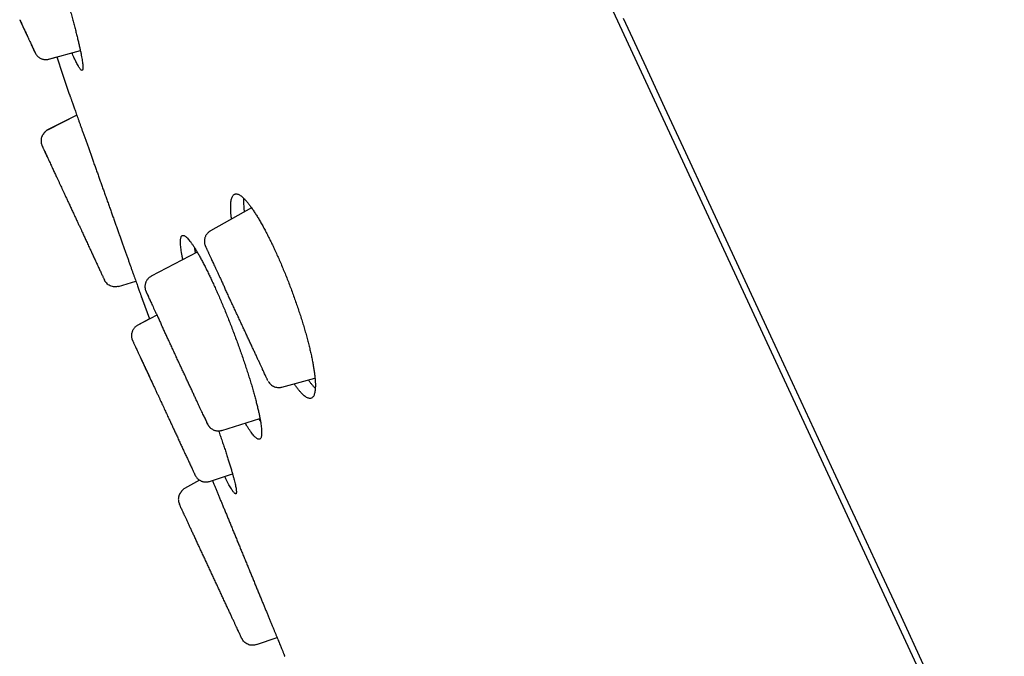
# Model space of a CAD drawing. Header units: millimetres. Extents: x 8 to 501, y 12 to 615.
# Tile 37 of 77: x 34 to 59, y 560 to 576. Entities that reach past the tile are written whole.
import ezdxf

# ---------------------------------------------------------------- set-up
doc = ezdxf.new("R2010")
doc.units = ezdxf.units.MM

msp = doc.modelspace()

# ---------------------------------------------------------------- linework, layer by layer
at = {"color": 7, "linetype": 'Continuous', "lineweight": 30}
for p, q in [((56.028, 560.069), (34.976, 605.421)), ((33.668, 575.693), (33.671, 575.689)), ((34.409, 574.695), (35.202, 574.916)), ((34.409, 574.695), (34.608, 574.75)), ((35.112, 573.28), (34.368, 572.902)), ((35.113, 573.278), (34.368, 572.9)), ((34.369, 572.899), (34.369, 572.9)), ((34.227, 572.519), (34.226, 572.52)), ((39.533, 570.93), (38.491, 570.346)), ((38.16, 569.806), (36.997, 569.202)), ((36.17, 568.945), (36.605, 569.077)), ((38.851, 568.913), (38.853, 568.909)), ((36.751, 568.668), (36.746, 568.681)), ((36.773, 568.605), (36.954, 568.12)), ((36.963, 568.596), (36.972, 568.577)), ((36.955, 568.121), (36.637, 567.953)), ((37.139, 568.217), (36.655, 567.962)), ((37.252, 567.973), (37.25, 567.979)), ((40.294, 566.395), (41.136, 566.622)), ((40.294, 566.395), (40.294, 566.395)), ((38.315, 565.683), (38.319, 565.676)), ((38.78, 565.3), (39.745, 565.602)), ((37.87, 564.669), (37.875, 564.659)), ((38.217, 564.039), (37.832, 563.827)), ((38.466, 564.009), (39.052, 564.197)), ((37.833, 563.824), (37.832, 563.827)), ((39.653, 559.877), (40.177, 560.057)), ((76.795, 515.33), (56.028, 560.069)), ((40.336, 559.669), (40.33, 559.684))]:
    msp.add_line(p, q, dxfattribs=at)
at = {"color": 7, "linetype": 'Continuous', "lineweight": 30, "flags": 128}
for points in [[(58.721, 554.641), (58.172, 555.824), (57.621, 557.01), (57.07, 558.198), (56.518, 559.387), (55.966, 560.577), (55.413, 561.767), (54.862, 562.955), (54.311, 564.142), (53.762, 565.325), (53.214, 566.506), (52.668, 567.681), (52.125, 568.852), (51.584, 570.016), (51.047, 571.174), (50.513, 572.324), (49.983, 573.466), (49.457, 574.599), (48.936, 575.721)], [(34.607, 574.75), (34.754, 574.311), (34.923, 573.81)]]:
    msp.add_lwpolyline(points, dxfattribs=at)
at = {"color": 7, "linetype": 'Continuous', "lineweight": 30}
for points, knots in [([(33.754, 579.375), (33.765, 579.351), (33.787, 579.304), (33.822, 579.223), (33.859, 579.136), (33.898, 579.042), (33.938, 578.943), (33.98, 578.837), (34.022, 578.726), (34.067, 578.61), (34.112, 578.489), (34.158, 578.364), (34.204, 578.234), (34.252, 578.101), (34.3, 577.965), (34.348, 577.826), (34.396, 577.683), (34.445, 577.54), (34.493, 577.394), (34.541, 577.248), (34.588, 577.101), (34.635, 576.952), (34.682, 576.804), (34.728, 576.657), (34.772, 576.511), (34.816, 576.367), (34.858, 576.225), (34.899, 576.084), (34.938, 575.947), (34.976, 575.813), (35.011, 575.683), (35.045, 575.558), (35.077, 575.437), (35.107, 575.321), (35.134, 575.21), (35.159, 575.105), (35.182, 575.007), (35.202, 574.915), (35.22, 574.83), (35.234, 574.753), (35.247, 574.683), (35.256, 574.62), (35.263, 574.565), (35.267, 574.518), (35.268, 574.48), (35.266, 574.45), (35.262, 574.428), (35.254, 574.414), (35.244, 574.409), (35.232, 574.412), (35.217, 574.424), (35.199, 574.445), (35.178, 574.473), (35.156, 574.509), (35.13, 574.554), (35.104, 574.605), (35.076, 574.661), (35.046, 574.724), (35.016, 574.789), (34.996, 574.836), (34.987, 574.856)], [0, 0, 0, 0, 0.017103, 0.03426, 0.051444, 0.068629, 0.085786, 0.102889, 0.119988, 0.137141, 0.154321, 0.171502, 0.188655, 0.205755, 0.222932, 0.240161, 0.257418, 0.274675, 0.291906, 0.309083, 0.326425, 0.34382, 0.361243, 0.378666, 0.396062, 0.413404, 0.430902, 0.448455, 0.466036, 0.483617, 0.501171, 0.518669, 0.536247, 0.553881, 0.571544, 0.589206, 0.606839, 0.624417, 0.641961, 0.659562, 0.67719, 0.694819, 0.712418, 0.729962, 0.747372, 0.764838, 0.782333, 0.799827, 0.817293, 0.834703, 0.85194, 0.869233, 0.886553, 0.903874, 0.921166, 0.938403, 0.954326, 0.97025, 0.987353, 1, 1, 1, 1]), ([(33.67, 575.69), (33.676, 575.678), (33.689, 575.651), (33.707, 575.611), (33.725, 575.573), (33.739, 575.542), (33.752, 575.514), (33.764, 575.487), (33.78, 575.454), (33.799, 575.413), (33.821, 575.365), (33.839, 575.325), (33.85, 575.303), (33.853, 575.296)], [0, 0, 0, 0, 0.082462, 0.190033, 0.278055, 0.353072, 0.417726, 0.48443, 0.554766, 0.674143, 0.802694, 0.940406, 1, 1, 1, 1]), ([(33.671, 575.692), (33.672, 575.689), (33.682, 575.668), (33.699, 575.63), (33.721, 575.581), (33.741, 575.539), (33.758, 575.501), (33.774, 575.467), (33.79, 575.432), (33.809, 575.39), (33.831, 575.344), (33.851, 575.301), (33.862, 575.277), (33.866, 575.269)], [0, 0, 0, 0, 0.0144047, 0.1364099, 0.244962, 0.340117, 0.4220215, 0.5011017, 0.5844628, 0.672102, 0.7995824, 0.9351365, 1, 1, 1, 1]), ([(33.671, 575.689), (33.68, 575.668), (33.704, 575.617), (33.74, 575.54), (33.778, 575.458), (33.814, 575.38), (33.848, 575.307), (33.88, 575.237), (33.91, 575.173), (33.938, 575.114), (33.963, 575.06), (33.985, 575.011), (34.005, 574.968), (34.022, 574.931), (34.036, 574.901), (34.048, 574.877), (34.056, 574.859), (34.059, 574.852), (34.061, 574.849)], [0, 0, 0, 0, 0.044115, 0.107731, 0.171429, 0.235159, 0.298907, 0.362679, 0.426474, 0.490283, 0.55408, 0.617838, 0.681539, 0.745189, 0.808824, 0.87248, 0.936197, 1, 1, 1, 1]), ([(33.949, 575.09), (33.953, 575.08), (33.965, 575.055), (33.982, 575.018), (34.001, 574.978), (34.018, 574.941), (34.034, 574.907), (34.047, 574.879), (34.054, 574.865), (34.057, 574.859)], [0, 0, 0, 0, 0.083269, 0.216425, 0.358762, 0.510365, 0.671298, 0.841601, 1, 1, 1, 1]), ([(33.985, 575.013), (33.99, 575.002), (34.001, 574.978), (34.017, 574.944), (34.031, 574.913), (34.043, 574.887), (34.053, 574.866), (34.061, 574.849), (34.067, 574.837), (34.07, 574.831), (34.07, 574.832), (34.07, 574.832)], [0, 0, 0, 0, 0.09194, 0.211753, 0.339166, 0.451179, 0.56851, 0.691163, 0.819136, 0.952413, 1, 1, 1, 1]), ([(34.057, 574.859), (34.057, 574.857), (34.059, 574.854), (34.058, 574.854), (34.058, 574.854)], [0, 0, 0, 0, 0.720924, 1, 1, 1, 1]), ([(34.057, 574.857), (34.058, 574.857), (34.061, 574.85), (34.065, 574.842), (34.069, 574.833), (34.071, 574.829), (34.071, 574.83), (34.071, 574.83)], [0, 0, 0, 0, 0.024246, 0.318372, 0.623544, 0.939732, 1, 1, 1, 1]), ([(34.067, 574.837), (34.072, 574.828), (34.082, 574.812), (34.099, 574.79), (34.117, 574.771), (34.139, 574.75), (34.168, 574.729), (34.2, 574.712), (34.23, 574.7), (34.26, 574.691), (34.291, 574.686), (34.325, 574.683), (34.359, 574.685), (34.388, 574.689), (34.404, 574.694), (34.409, 574.696)], [0, 0, 0, 0, 0.085249, 0.160919, 0.226967, 0.283967, 0.386383, 0.487509, 0.553855, 0.624316, 0.711624, 0.787844, 0.872291, 0.963744, 1, 1, 1, 1]), ([(34.925, 573.807), (34.924, 573.809), (34.923, 573.811), (34.924, 573.809), (34.926, 573.802), (34.93, 573.791), (34.936, 573.775), (34.943, 573.755), (34.952, 573.73), (34.963, 573.7), (34.975, 573.666), (34.988, 573.628), (35.003, 573.586), (35.019, 573.54), (35.037, 573.49), (35.057, 573.435), (35.078, 573.376), (35.1, 573.312), (35.124, 573.246), (35.149, 573.176), (35.174, 573.104), (35.201, 573.028), (35.229, 572.949), (35.259, 572.866), (35.29, 572.779), (35.322, 572.689), (35.354, 572.597), (35.388, 572.504), (35.421, 572.409), (35.456, 572.312), (35.491, 572.212), (35.528, 572.11), (35.565, 572.005), (35.603, 571.898), (35.641, 571.791), (35.679, 571.684), (35.717, 571.577), (35.755, 571.469), (35.794, 571.36), (35.833, 571.25), (35.873, 571.138), (35.912, 571.027), (35.952, 570.916), (35.99, 570.808), (36.028, 570.701), (36.066, 570.595), (36.104, 570.488), (36.141, 570.383), (36.179, 570.278), (36.216, 570.174), (36.251, 570.073), (36.286, 569.975), (36.32, 569.881), (36.353, 569.788), (36.385, 569.698), (36.416, 569.609), (36.447, 569.522), (36.477, 569.438), (36.505, 569.358), (36.532, 569.283), (36.558, 569.212), (36.582, 569.144), (36.605, 569.079), (36.627, 569.017), (36.647, 568.959), (36.667, 568.905), (36.684, 568.855), (36.7, 568.81), (36.714, 568.77), (36.727, 568.734), (36.739, 568.703), (36.748, 568.675), (36.757, 568.651), (36.763, 568.633), (36.769, 568.618), (36.772, 568.607), (36.773, 568.606), (36.773, 568.605)], [0, 0, 0, 0, 0.014581, 0.027504, 0.040426, 0.053439, 0.066452, 0.079748, 0.093044, 0.106438, 0.119833, 0.132755, 0.145678, 0.15869, 0.171703, 0.184997, 0.198291, 0.211683, 0.225074, 0.238023, 0.250972, 0.26401, 0.277048, 0.290368, 0.303687, 0.317104, 0.33052, 0.343522, 0.356525, 0.369616, 0.382708, 0.396083, 0.409458, 0.42293, 0.436402, 0.449454, 0.462506, 0.475648, 0.48879, 0.502217, 0.515644, 0.529169, 0.542695, 0.555771, 0.568847, 0.582013, 0.59518, 0.608634, 0.622088, 0.635641, 0.649194, 0.662257, 0.675321, 0.688476, 0.701631, 0.715073, 0.728516, 0.742059, 0.755601, 0.768622, 0.781642, 0.794753, 0.807865, 0.821264, 0.834663, 0.848161, 0.86166, 0.874625, 0.88759, 0.900646, 0.913702, 0.927044, 0.940385, 0.953826, 0.967267, 0.983611, 1, 1, 1, 1]), ([(34.368, 572.9), (34.361, 572.896), (34.347, 572.887), (34.327, 572.87), (34.31, 572.854), (34.297, 572.839), (34.287, 572.827), (34.278, 572.815), (34.271, 572.805), (34.264, 572.795), (34.259, 572.788), (34.256, 572.783), (34.253, 572.778), (34.249, 572.774), (34.243, 572.766), (34.236, 572.754), (34.229, 572.738), (34.221, 572.719), (34.215, 572.697), (34.21, 572.671), (34.207, 572.64), (34.207, 572.604), (34.212, 572.563), (34.221, 572.536), (34.226, 572.522)], [0, 0, 0, 0, 0.0867043, 0.1706973, 0.2429824, 0.2895265, 0.3295713, 0.3632911, 0.3910205, 0.4133963, 0.4316463, 0.4399177, 0.4480666, 0.472753, 0.498146, 0.5376729, 0.5748505, 0.6146636, 0.658188, 0.7079281, 0.7677726, 0.8372033, 0.9151291, 1, 1, 1, 1]), ([(34.225, 572.524), (34.225, 572.524), (34.224, 572.525), (34.225, 572.522), (34.226, 572.52)], [0, 0, 0, 0, 0.272407, 1, 1, 1, 1]), ([(34.227, 572.519), (34.227, 572.519), (34.227, 572.518), (34.229, 572.513), (34.23, 572.512)], [0, 0, 0, 0, 0.765058, 1, 1, 1, 1]), ([(34.236, 572.498), (34.235, 572.5), (34.232, 572.507), (34.232, 572.508), (34.231, 572.508)], [0, 0, 0, 0, 0.378993, 1, 1, 1, 1]), ([(34.236, 572.498), (34.237, 572.497), (34.237, 572.495), (34.242, 572.485), (34.249, 572.473), (34.252, 572.467)], [0, 0, 0, 0, 0.262913, 0.630555, 1, 1, 1, 1]), ([(34.239, 572.492), (34.243, 572.484), (34.249, 572.47), (34.263, 572.44), (34.279, 572.406), (34.296, 572.368), (34.317, 572.324), (34.34, 572.274), (34.367, 572.217), (34.394, 572.158), (34.421, 572.1), (34.448, 572.042), (34.474, 571.985), (34.499, 571.931), (34.523, 571.879), (34.547, 571.829), (34.57, 571.779), (34.593, 571.729), (34.619, 571.674), (34.647, 571.613), (34.677, 571.548), (34.707, 571.483), (34.738, 571.419), (34.769, 571.352), (34.803, 571.279), (34.839, 571.2), (34.879, 571.115), (34.922, 571.023), (34.967, 570.925), (35.016, 570.821), (35.063, 570.718), (35.108, 570.622), (35.148, 570.535), (35.185, 570.456), (35.219, 570.383), (35.249, 570.318), (35.276, 570.259), (35.301, 570.205), (35.325, 570.154), (35.348, 570.102), (35.373, 570.05), (35.399, 569.994), (35.426, 569.935), (35.451, 569.881), (35.474, 569.832), (35.495, 569.787), (35.516, 569.74), (35.539, 569.69), (35.564, 569.639), (35.588, 569.585), (35.614, 569.531), (35.639, 569.476), (35.664, 569.423), (35.687, 569.372), (35.709, 569.324), (35.731, 569.279), (35.75, 569.236), (35.767, 569.2), (35.782, 569.169), (35.793, 569.144), (35.803, 569.123), (35.81, 569.108), (35.815, 569.097), (35.815, 569.096), (35.816, 569.095)], [0, 0, 0, 0, 0.021822, 0.04283, 0.063026, 0.082408, 0.100973, 0.12302, 0.143773, 0.163229, 0.181396, 0.198282, 0.213895, 0.228241, 0.241322, 0.253657, 0.265732, 0.277546, 0.289099, 0.304096, 0.318624, 0.332682, 0.34627, 0.360192, 0.375224, 0.391363, 0.408605, 0.426948, 0.446388, 0.466923, 0.488562, 0.506992, 0.524181, 0.540128, 0.554829, 0.56828, 0.58048, 0.591426, 0.602612, 0.613265, 0.624823, 0.637289, 0.650662, 0.664941, 0.675044, 0.68561, 0.697153, 0.709803, 0.723557, 0.738145, 0.753805, 0.770543, 0.788369, 0.805522, 0.823577, 0.842533, 0.862382, 0.883119, 0.901076, 0.919648, 0.938836, 0.958634, 0.979028, 1, 1, 1, 1]), ([(34.24, 572.489), (34.241, 572.489), (34.243, 572.483), (34.25, 572.467), (34.263, 572.44), (34.279, 572.406), (34.298, 572.365), (34.318, 572.321), (34.339, 572.278), (34.358, 572.235), (34.377, 572.194), (34.396, 572.154), (34.41, 572.124), (34.418, 572.107), (34.419, 572.104)], [0, 0, 0, 0, 0.005834, 0.115423, 0.220379, 0.345056, 0.462493, 0.572671, 0.675548, 0.761507, 0.841579, 0.915773, 0.984101, 1, 1, 1, 1]), ([(39.028, 570.647), (39.027, 570.65), (39.022, 570.686), (39.016, 570.749), (39.008, 570.836), (39.005, 570.915), (39.005, 570.987), (39.008, 571.052), (39.015, 571.11), (39.025, 571.159), (39.038, 571.201), (39.056, 571.234), (39.076, 571.259), (39.1, 571.276), (39.127, 571.285), (39.157, 571.285), (39.19, 571.276), (39.226, 571.259), (39.265, 571.233), (39.306, 571.199), (39.35, 571.157), (39.396, 571.107), (39.445, 571.049), (39.495, 570.984), (39.547, 570.911), (39.601, 570.831), (39.656, 570.745), (39.713, 570.652), (39.77, 570.553), (39.828, 570.449), (39.887, 570.339), (39.946, 570.224), (40.005, 570.108), (40.061, 569.992), (40.097, 569.914), (40.116, 569.875)], [0, 0, 0, 0, 0.002865, 0.034295, 0.065822, 0.097399, 0.128976, 0.160504, 0.191934, 0.223634, 0.255436, 0.287288, 0.319139, 0.350939, 0.382639, 0.414239, 0.445943, 0.477697, 0.509451, 0.541151, 0.57275, 0.603916, 0.635184, 0.666504, 0.697823, 0.729088, 0.760252, 0.790851, 0.821549, 0.852298, 0.883045, 0.913742, 0.944339, 0.97217, 1, 1, 1, 1]), ([(39.33, 571.175), (39.33, 571.172), (39.328, 571.149), (39.328, 571.097), (39.33, 571.021), (39.336, 570.937), (39.342, 570.872), (39.347, 570.833), (39.348, 570.826)], [0, 0, 0, 0, 0.032143, 0.264171, 0.496013, 0.72327, 0.950702, 1, 1, 1, 1]), ([(37.795, 569.616), (37.794, 569.621), (37.786, 569.659), (37.774, 569.724), (37.759, 569.808), (37.748, 569.885), (37.74, 569.955), (37.735, 570.018), (37.733, 570.073), (37.735, 570.12), (37.74, 570.16), (37.749, 570.191), (37.761, 570.214), (37.776, 570.229), (37.794, 570.236), (37.815, 570.234), (37.84, 570.224), (37.867, 570.206), (37.897, 570.179), (37.93, 570.144), (37.965, 570.102), (38.004, 570.051), (38.044, 569.993), (38.087, 569.927), (38.132, 569.855), (38.179, 569.775), (38.227, 569.689), (38.277, 569.596), (38.329, 569.497), (38.382, 569.393), (38.435, 569.286), (38.487, 569.177), (38.522, 569.103), (38.539, 569.067)], [0, 0, 0, 0, 0.005577, 0.039081, 0.072584, 0.106034, 0.13938, 0.17288, 0.206486, 0.240146, 0.273805, 0.307411, 0.34091, 0.374347, 0.407891, 0.44149, 0.475088, 0.50863, 0.542066, 0.575249, 0.608539, 0.641882, 0.675225, 0.708513, 0.741695, 0.774546, 0.807503, 0.840514, 0.873523, 0.906479, 0.93933, 0.969665, 1, 1, 1, 1]), ([(38.491, 570.345), (38.487, 570.343), (38.47, 570.334), (38.446, 570.315), (38.419, 570.291), (38.396, 570.263), (38.378, 570.235), (38.363, 570.206), (38.351, 570.174), (38.341, 570.136), (38.337, 570.095), (38.339, 570.057), (38.344, 570.019), (38.352, 569.994), (38.356, 569.981)], [0, 0, 0, 0, 0.03739, 0.130336, 0.216472, 0.294405, 0.383802, 0.456005, 0.524085, 0.627784, 0.73261, 0.810889, 0.900625, 1, 1, 1, 1]), ([(38.356, 569.982), (38.356, 569.98), (38.357, 569.978), (38.362, 569.967), (38.369, 569.953), (38.378, 569.934), (38.388, 569.912), (38.398, 569.888), (38.41, 569.863), (38.422, 569.837), (38.434, 569.812), (38.446, 569.786), (38.457, 569.761), (38.47, 569.734), (38.484, 569.703), (38.501, 569.667), (38.521, 569.625), (38.543, 569.577), (38.568, 569.522), (38.596, 569.463), (38.624, 569.401), (38.655, 569.336), (38.688, 569.264), (38.724, 569.186), (38.763, 569.102), (38.806, 569.011), (38.836, 568.946), (38.851, 568.913)], [0, 0, 0, 0, 0.0527208, 0.1026531, 0.1497902, 0.1941336, 0.2356924, 0.2744823, 0.3105261, 0.3438435, 0.3744496, 0.4023556, 0.4276239, 0.4537752, 0.4829135, 0.515043, 0.5501661, 0.5882818, 0.6293835, 0.6734605, 0.7136059, 0.755931, 0.8004347, 0.8471183, 0.8959686, 0.9469444, 1, 1, 1, 1]), ([(38.084, 569.93), (38.087, 569.917), (38.094, 569.875), (38.103, 569.825), (38.111, 569.786), (38.112, 569.781)], [0, 0, 0, 0, 0.299857, 0.895019, 1, 1, 1, 1]), ([(40.116, 569.875), (40.135, 569.832), (40.175, 569.746), (40.234, 569.613), (40.292, 569.477), (40.35, 569.339), (40.407, 569.199), (40.463, 569.058), (40.517, 568.916), (40.57, 568.773), (40.622, 568.63), (40.672, 568.487), (40.72, 568.345), (40.766, 568.204), (40.811, 568.064), (40.852, 567.926), (40.892, 567.791), (40.929, 567.658), (40.964, 567.528), (40.995, 567.402), (41.024, 567.279), (41.051, 567.16), (41.074, 567.045), (41.094, 566.936), (41.111, 566.833), (41.125, 566.735), (41.135, 566.642), (41.142, 566.556), (41.146, 566.477), (41.146, 566.405), (41.143, 566.34), (41.136, 566.282), (41.126, 566.233), (41.112, 566.191), (41.095, 566.158), (41.075, 566.132), (41.051, 566.115), (41.024, 566.107), (40.994, 566.107), (40.961, 566.116), (40.925, 566.133), (40.886, 566.159), (40.845, 566.193), (40.801, 566.235), (40.755, 566.285), (40.707, 566.343), (40.657, 566.407), (40.623, 566.456), (40.606, 566.479)], [0, 0, 0, 0, 0.021163, 0.042393, 0.063657, 0.084922, 0.106152, 0.127316, 0.148472, 0.169693, 0.190947, 0.212203, 0.233426, 0.254582, 0.27591, 0.297301, 0.318727, 0.340153, 0.361547, 0.382876, 0.404574, 0.426339, 0.448138, 0.469938, 0.491704, 0.513404, 0.53546, 0.557585, 0.579745, 0.601904, 0.624029, 0.646086, 0.668329, 0.690643, 0.712993, 0.735342, 0.757655, 0.779898, 0.802067, 0.824309, 0.846586, 0.868863, 0.891102, 0.91327, 0.935133, 0.957068, 0.979039, 1, 1, 1, 1]), ([(36.17, 568.945), (36.153, 568.941), (36.119, 568.932), (36.065, 568.931), (36.011, 568.939), (35.958, 568.958), (35.909, 568.985), (35.868, 569.021), (35.836, 569.058), (35.822, 569.084), (35.816, 569.096)], [0, 0, 0, 0, 0.1234224, 0.2523721, 0.3850461, 0.5192907, 0.6527951, 0.7833233, 0.9089271, 1, 1, 1, 1]), ([(35.817, 569.094), (35.818, 569.092), (35.819, 569.089), (35.819, 569.09), (35.819, 569.09)], [0, 0, 0, 0, 0.728236, 1, 1, 1, 1]), ([(36.998, 569.202), (36.99, 569.198), (36.971, 569.188), (36.944, 569.168), (36.917, 569.143), (36.894, 569.115), (36.875, 569.087), (36.861, 569.058), (36.85, 569.03), (36.843, 569.002), (36.837, 568.973), (36.835, 568.945), (36.836, 568.917), (36.839, 568.89), (36.845, 568.86), (36.851, 568.842), (36.854, 568.832)], [0, 0, 0, 0, 0.056214, 0.142484, 0.222441, 0.294795, 0.377812, 0.444895, 0.508131, 0.572194, 0.636784, 0.701767, 0.756778, 0.823871, 0.904802, 1, 1, 1, 1]), ([(38.539, 569.067), (38.558, 569.026), (38.595, 568.945), (38.652, 568.818), (38.709, 568.687), (38.766, 568.554), (38.824, 568.417), (38.881, 568.279), (38.937, 568.138), (38.993, 567.997), (39.049, 567.853), (39.103, 567.71), (39.157, 567.566), (39.209, 567.423), (39.259, 567.28), (39.309, 567.138), (39.356, 566.998), (39.402, 566.859), (39.446, 566.724), (39.487, 566.591), (39.527, 566.461), (39.564, 566.335), (39.599, 566.212), (39.631, 566.094), (39.66, 565.981), (39.687, 565.873), (39.71, 565.771), (39.731, 565.674), (39.749, 565.584), (39.763, 565.499), (39.774, 565.422), (39.782, 565.352), (39.787, 565.29), (39.788, 565.235), (39.787, 565.187), (39.781, 565.148), (39.773, 565.116), (39.761, 565.093), (39.746, 565.078), (39.728, 565.072), (39.707, 565.074), (39.683, 565.084), (39.655, 565.102), (39.625, 565.128), (39.592, 565.163), (39.557, 565.206), (39.519, 565.257), (39.478, 565.315), (39.435, 565.381), (39.4, 565.438), (39.378, 565.475), (39.372, 565.485)], [0, 0, 0, 0, 0.020325, 0.040715, 0.061137, 0.081559, 0.101949, 0.122274, 0.142596, 0.16298, 0.183398, 0.203815, 0.224201, 0.244523, 0.264936, 0.285412, 0.30592, 0.326428, 0.346905, 0.367319, 0.387928, 0.408601, 0.429306, 0.450012, 0.470686, 0.491295, 0.512091, 0.532951, 0.553845, 0.574738, 0.595599, 0.616394, 0.637285, 0.658241, 0.679231, 0.700221, 0.721177, 0.742067, 0.762917, 0.783833, 0.804783, 0.825733, 0.846649, 0.867498, 0.888188, 0.908946, 0.929737, 0.950527, 0.971283, 0.991973, 1, 1, 1, 1]), ([(36.852, 568.838), (36.852, 568.838), (36.852, 568.839), (36.856, 568.83), (36.864, 568.812), (36.876, 568.785), (36.893, 568.749), (36.913, 568.704), (36.935, 568.656), (36.952, 568.62), (36.959, 568.604)], [0, 0, 0, 0, 0.070768, 0.209308, 0.347649, 0.485761, 0.623642, 0.761299, 0.898627, 1, 1, 1, 1]), ([(36.859, 568.821), (36.859, 568.82), (36.861, 568.817), (36.865, 568.808), (36.87, 568.796), (36.878, 568.779), (36.889, 568.757), (36.902, 568.728), (36.918, 568.693), (36.936, 568.654), (36.956, 568.611), (36.977, 568.566), (37.001, 568.515), (37.027, 568.458), (37.056, 568.395), (37.089, 568.325), (37.124, 568.249), (37.163, 568.166), (37.205, 568.076), (37.234, 568.011), (37.25, 567.979)], [0, 0, 0, 0, 0.039125, 0.081341, 0.126641, 0.17503, 0.226521, 0.281133, 0.338894, 0.39983, 0.45087, 0.503938, 0.55902, 0.616097, 0.675163, 0.736214, 0.799251, 0.864267, 0.931206, 1, 1, 1, 1]), ([(39.885, 566.686), (39.878, 566.7), (39.864, 566.73), (39.84, 566.782), (39.813, 566.841), (39.782, 566.906), (39.749, 566.977), (39.713, 567.055), (39.675, 567.137), (39.635, 567.224), (39.593, 567.314), (39.549, 567.408), (39.504, 567.506), (39.457, 567.607), (39.409, 567.711), (39.36, 567.816), (39.31, 567.924), (39.259, 568.034), (39.207, 568.145), (39.155, 568.258), (39.102, 568.371), (39.05, 568.483), (38.999, 568.593), (38.949, 568.7), (38.9, 568.806), (38.869, 568.875), (38.853, 568.909)], [0, 0, 0, 0, 0.041292, 0.082486, 0.123765, 0.165312, 0.207304, 0.249914, 0.292428, 0.334397, 0.376, 0.417418, 0.458838, 0.500443, 0.541823, 0.58306, 0.624336, 0.665835, 0.707738, 0.750217, 0.792732, 0.834658, 0.876168, 0.91744, 0.958657, 1, 1, 1, 1]), ([(36.773, 568.605), (36.773, 568.606), (36.773, 568.607), (36.771, 568.612), (36.768, 568.619), (36.767, 568.622)], [0, 0, 0, 0, 0.374084, 0.748167, 1, 1, 1, 1]), ([(36.655, 567.962), (36.646, 567.956), (36.625, 567.945), (36.597, 567.923), (36.571, 567.898), (36.55, 567.87), (36.532, 567.842), (36.518, 567.813), (36.507, 567.782), (36.498, 567.745), (36.495, 567.705), (36.496, 567.667), (36.502, 567.631), (36.51, 567.606), (36.514, 567.593)], [0, 0, 0, 0, 0.07688, 0.166208, 0.248874, 0.323598, 0.40927, 0.478441, 0.543621, 0.642936, 0.74341, 0.818478, 0.904568, 1, 1, 1, 1]), ([(38.315, 565.683), (38.306, 565.702), (38.289, 565.74), (38.259, 565.803), (38.227, 565.873), (38.192, 565.948), (38.154, 566.029), (38.114, 566.115), (38.072, 566.206), (38.029, 566.3), (37.984, 566.396), (37.938, 566.496), (37.89, 566.598), (37.842, 566.702), (37.792, 566.809), (37.743, 566.916), (37.692, 567.024), (37.642, 567.134), (37.59, 567.244), (37.539, 567.355), (37.488, 567.465), (37.438, 567.572), (37.389, 567.677), (37.342, 567.779), (37.296, 567.878), (37.267, 567.941), (37.252, 567.973)], [0, 0, 0, 0, 0.04132, 0.082541, 0.123847, 0.165418, 0.207435, 0.25007, 0.292602, 0.334589, 0.376208, 0.417644, 0.45908, 0.500703, 0.542079, 0.583308, 0.624574, 0.666059, 0.707943, 0.750402, 0.792889, 0.834786, 0.876267, 0.917508, 0.958692, 1, 1, 1, 1]), ([(36.513, 567.595), (36.514, 567.594), (36.514, 567.592), (36.518, 567.585), (36.523, 567.573), (36.531, 567.555), (36.542, 567.531), (36.556, 567.502), (36.571, 567.469), (36.587, 567.433), (36.606, 567.392), (36.629, 567.344), (36.654, 567.29), (36.683, 567.228), (36.715, 567.158), (36.739, 567.106), (36.751, 567.08)], [0, 0, 0, 0, 0.054869, 0.114894, 0.180096, 0.250504, 0.326127, 0.406959, 0.470989, 0.537917, 0.607739, 0.680455, 0.756068, 0.834574, 0.915909, 1, 1, 1, 1]), ([(36.514, 567.593), (36.514, 567.592), (36.515, 567.591), (36.517, 567.586), (36.517, 567.586)], [0, 0, 0, 0, 0.890098, 1, 1, 1, 1]), ([(36.724, 567.139), (36.734, 567.118), (36.755, 567.073), (36.789, 566.998), (36.828, 566.916), (36.869, 566.826), (36.914, 566.729), (36.962, 566.627), (37.006, 566.533), (37.034, 566.472), (37.046, 566.448)], [0, 0, 0, 0, 0.11307, 0.235392, 0.362198, 0.493581, 0.629605, 0.770196, 0.908484, 1, 1, 1, 1]), ([(36.751, 567.08), (36.76, 567.061), (36.78, 567.018), (36.815, 566.944), (36.853, 566.861), (36.892, 566.778), (36.931, 566.695), (36.969, 566.613), (37.007, 566.532), (37.045, 566.451), (37.083, 566.369), (37.121, 566.286), (37.157, 566.208), (37.192, 566.135), (37.223, 566.067), (37.252, 566.004), (37.281, 565.941), (37.31, 565.879), (37.34, 565.815), (37.368, 565.753), (37.396, 565.693), (37.424, 565.633), (37.456, 565.563), (37.492, 565.485), (37.532, 565.398), (37.575, 565.307), (37.62, 565.21), (37.668, 565.105), (37.708, 565.019), (37.739, 564.951), (37.763, 564.901), (37.786, 564.85), (37.811, 564.797), (37.836, 564.743), (37.86, 564.69), (37.884, 564.639), (37.909, 564.585), (37.934, 564.531), (37.96, 564.477), (37.984, 564.424), (38.007, 564.374), (38.029, 564.329), (38.048, 564.288), (38.065, 564.25), (38.079, 564.22), (38.091, 564.195), (38.1, 564.175), (38.107, 564.161), (38.112, 564.151), (38.113, 564.148), (38.113, 564.147)], [0, 0, 0, 0, 0.019991, 0.046979, 0.072983, 0.097975, 0.121944, 0.144886, 0.166797, 0.18767, 0.210246, 0.231446, 0.251263, 0.269693, 0.286735, 0.302391, 0.316661, 0.333232, 0.348716, 0.364005, 0.379101, 0.394006, 0.408721, 0.431458, 0.45372, 0.475501, 0.502992, 0.531607, 0.561442, 0.575933, 0.590694, 0.605733, 0.622098, 0.640563, 0.657096, 0.675017, 0.694332, 0.71505, 0.737178, 0.760725, 0.785693, 0.80871, 0.832815, 0.858007, 0.884279, 0.906068, 0.928536, 0.951679, 0.975497, 1, 1, 1, 1]), ([(39.944, 566.559), (39.943, 566.559), (39.943, 566.561), (39.938, 566.571), (39.93, 566.589), (39.918, 566.614), (39.903, 566.645), (39.891, 566.672), (39.885, 566.686)], [0, 0, 0, 0, 0.15697, 0.327496, 0.496331, 0.664201, 0.831844, 1, 1, 1, 1]), ([(39.954, 566.538), (39.963, 566.524), (39.981, 566.495), (40.017, 566.458), (40.06, 566.426), (40.108, 566.403), (40.16, 566.388), (40.212, 566.383), (40.257, 566.386), (40.284, 566.393), (40.294, 566.396)], [0, 0, 0, 0, 0.1250943, 0.2554544, 0.389389, 0.5248955, 0.6598266, 0.7920884, 0.919827, 1, 1, 1, 1]), ([(40.967, 566.577), (40.97, 566.572), (40.991, 566.543), (41.026, 566.497), (41.073, 566.441), (41.112, 566.397), (41.135, 566.375), (41.143, 566.367)], [0, 0, 0, 0, 0.053521, 0.31852, 0.578271, 0.838218, 1, 1, 1, 1]), ([(38.316, 565.681), (38.319, 565.675), (38.33, 565.652), (38.346, 565.617), (38.365, 565.577), (38.381, 565.541), (38.397, 565.508), (38.41, 565.481), (38.421, 565.458), (38.427, 565.444), (38.432, 565.435), (38.436, 565.427), (38.441, 565.42), (38.445, 565.413), (38.45, 565.407), (38.456, 565.4), (38.46, 565.394), (38.466, 565.387), (38.475, 565.378), (38.489, 565.364), (38.511, 565.345), (38.54, 565.326), (38.572, 565.31), (38.601, 565.3), (38.629, 565.292), (38.66, 565.287), (38.693, 565.286), (38.725, 565.288), (38.755, 565.293), (38.773, 565.298), (38.78, 565.301)], [0, 0, 0, 0, 0.032192, 0.106419, 0.182351, 0.260007, 0.339433, 0.420704, 0.5039, 0.588576, 0.632058, 0.667894, 0.696227, 0.712735, 0.725492, 0.735185, 0.739365, 0.744023, 0.754013, 0.76866, 0.787728, 0.817318, 0.846187, 0.864919, 0.886037, 0.911739, 0.933814, 0.958025, 0.984056, 1, 1, 1, 1]), ([(38.319, 565.676), (38.325, 565.662), (38.34, 565.63), (38.359, 565.588), (38.378, 565.548), (38.392, 565.517), (38.401, 565.498), (38.404, 565.492), (38.404, 565.492)], [0, 0, 0, 0, 0.152193, 0.36304, 0.573947, 0.784742, 0.995416, 1, 1, 1, 1]), ([(38.419, 565.46), (38.419, 565.46), (38.419, 565.459), (38.417, 565.463), (38.412, 565.474), (38.407, 565.485), (38.403, 565.494), (38.402, 565.495)], [0, 0, 0, 0, 0.00317, 0.326967, 0.655101, 0.984333, 1, 1, 1, 1]), ([(39.716, 565.593), (39.73, 565.57), (39.744, 565.547), (39.758, 565.526), (39.758, 565.526)], [0, 0, 0, 0, 0.9660781, 1, 1, 1, 1]), ([(38.698, 565.287), (38.705, 565.265), (38.729, 565.199), (38.766, 565.092), (38.809, 564.965), (38.851, 564.842), (38.89, 564.724), (38.927, 564.61), (38.961, 564.502), (38.993, 564.399), (39.022, 564.302), (39.048, 564.212), (39.071, 564.128), (39.092, 564.05), (39.109, 563.98), (39.123, 563.917), (39.135, 563.861), (39.143, 563.813), (39.147, 563.774), (39.149, 563.742), (39.147, 563.717), (39.143, 563.701), (39.135, 563.694), (39.124, 563.694), (39.109, 563.703), (39.092, 563.72), (39.071, 563.745), (39.048, 563.778), (39.022, 563.818), (38.993, 563.867), (38.962, 563.923), (38.927, 563.987), (38.891, 564.056), (38.865, 564.108), (38.853, 564.133)], [0, 0, 0, 0, 0.015291, 0.04703, 0.078671, 0.110434, 0.142297, 0.174211, 0.206124, 0.237987, 0.26975, 0.301574, 0.333499, 0.365475, 0.397451, 0.429376, 0.4612, 0.492996, 0.524894, 0.556843, 0.588792, 0.620689, 0.652485, 0.684177, 0.71597, 0.747814, 0.779658, 0.811451, 0.843142, 0.874699, 0.906357, 0.938065, 0.969773, 1, 1, 1, 1]), ([(38.114, 564.147), (38.121, 564.135), (38.134, 564.113), (38.159, 564.085), (38.187, 564.06), (38.219, 564.037), (38.253, 564.02), (38.285, 564.008), (38.315, 564), (38.348, 563.995), (38.383, 563.994), (38.418, 563.998), (38.447, 564.003), (38.462, 564.008), (38.466, 564.01)], [0, 0, 0, 0, 0.100495, 0.191137, 0.270163, 0.37593, 0.480476, 0.54909, 0.621906, 0.71209, 0.790751, 0.877772, 0.971805, 1, 1, 1, 1]), ([(38.542, 564.033), (38.55, 564.015), (38.567, 563.974), (38.595, 563.905), (38.627, 563.827), (38.661, 563.745), (38.696, 563.659), (38.732, 563.571), (38.769, 563.481), (38.807, 563.389), (38.845, 563.296), (38.884, 563.201), (38.925, 563.103), (38.966, 563.003), (39.008, 562.9), (39.051, 562.795), (39.094, 562.69), (39.137, 562.586), (39.18, 562.481), (39.224, 562.376), (39.267, 562.269), (39.312, 562.162), (39.356, 562.053), (39.401, 561.944), (39.446, 561.836), (39.489, 561.73), (39.532, 561.626), (39.574, 561.523), (39.617, 561.419), (39.659, 561.316), (39.701, 561.214), (39.743, 561.113), (39.783, 561.014), (39.823, 560.919), (39.86, 560.827), (39.897, 560.737), (39.934, 560.649), (39.969, 560.562), (40.004, 560.478), (40.038, 560.396), (40.07, 560.318), (40.1, 560.245), (40.128, 560.175), (40.156, 560.109), (40.182, 560.045), (40.207, 559.985), (40.23, 559.928), (40.252, 559.875), (40.272, 559.827), (40.29, 559.783), (40.306, 559.744), (40.32, 559.709), (40.333, 559.677), (40.344, 559.65), (40.354, 559.627), (40.361, 559.609), (40.367, 559.594), (40.372, 559.584), (40.372, 559.583), (40.372, 559.582)], [0, 0, 0, 0, 0.01325, 0.030494, 0.047738, 0.065357, 0.082976, 0.100724, 0.118472, 0.135613, 0.152755, 0.170015, 0.187276, 0.204911, 0.222546, 0.240311, 0.258076, 0.275232, 0.292389, 0.309664, 0.32694, 0.344591, 0.362242, 0.380023, 0.397804, 0.414967, 0.432131, 0.449414, 0.466697, 0.484356, 0.502015, 0.519804, 0.537593, 0.554753, 0.571913, 0.589192, 0.606471, 0.624127, 0.641782, 0.659568, 0.677354, 0.694501, 0.711648, 0.728914, 0.74618, 0.763823, 0.781465, 0.799238, 0.81701, 0.834141, 0.851271, 0.868521, 0.88577, 0.903395, 0.921021, 0.938776, 0.956531, 0.978235, 1, 1, 1, 1]), ([(37.832, 563.825), (37.825, 563.82), (37.812, 563.811), (37.792, 563.793), (37.776, 563.777), (37.764, 563.762), (37.754, 563.749), (37.746, 563.737), (37.739, 563.727), (37.733, 563.717), (37.728, 563.71), (37.725, 563.706), (37.722, 563.701), (37.719, 563.697), (37.713, 563.689), (37.706, 563.677), (37.699, 563.66), (37.692, 563.641), (37.686, 563.618), (37.682, 563.591), (37.679, 563.558), (37.682, 563.518), (37.69, 563.475), (37.702, 563.446), (37.708, 563.431)], [0, 0, 0, 0, 0.085573, 0.168162, 0.238712, 0.28376, 0.322169, 0.354148, 0.380101, 0.400809, 0.41781, 0.425765, 0.433859, 0.458831, 0.483619, 0.52193, 0.557738, 0.595969, 0.637787, 0.688706, 0.751608, 0.825565, 0.909072, 1, 1, 1, 1]), ([(39.281, 560.042), (39.28, 560.045), (39.277, 560.05), (39.269, 560.067), (39.257, 560.092), (39.242, 560.125), (39.224, 560.165), (39.202, 560.211), (39.178, 560.263), (39.151, 560.321), (39.121, 560.385), (39.089, 560.455), (39.054, 560.53), (39.017, 560.611), (38.977, 560.697), (38.935, 560.787), (38.891, 560.882), (38.845, 560.981), (38.797, 561.085), (38.747, 561.191), (38.697, 561.299), (38.647, 561.407), (38.596, 561.516), (38.545, 561.626), (38.494, 561.736), (38.443, 561.846), (38.393, 561.955), (38.342, 562.064), (38.292, 562.172), (38.242, 562.279), (38.193, 562.385), (38.145, 562.489), (38.099, 562.588), (38.055, 562.683), (38.013, 562.773), (37.973, 562.858), (37.936, 562.939), (37.901, 563.015), (37.868, 563.085), (37.838, 563.15), (37.811, 563.208), (37.787, 563.261), (37.765, 563.307), (37.746, 563.347), (37.731, 563.38), (37.719, 563.406), (37.711, 563.423), (37.709, 563.428), (37.708, 563.43)], [0, 0, 0, 0, 0.014319, 0.036174, 0.05816, 0.080373, 0.102903, 0.125263, 0.147346, 0.169245, 0.191055, 0.212874, 0.234797, 0.256753, 0.278646, 0.300573, 0.322634, 0.344924, 0.367536, 0.390175, 0.412472, 0.434517, 0.456406, 0.478237, 0.500107, 0.521841, 0.543554, 0.565343, 0.587305, 0.609533, 0.632118, 0.654608, 0.676799, 0.698783, 0.720655, 0.742512, 0.76445, 0.786411, 0.808294, 0.830196, 0.852216, 0.87445, 0.896994, 0.919529, 0.941758, 0.963771, 0.985664, 1, 1, 1, 1]), ([(39.28, 560.044), (39.282, 560.039), (39.286, 560.03), (39.289, 560.026), (39.29, 560.023)], [0, 0, 0, 0, 0.499499, 1, 1, 1, 1]), ([(39.281, 560.042), (39.281, 560.041), (39.284, 560.036), (39.284, 560.035), (39.284, 560.035)], [0, 0, 0, 0, 0.25554, 1, 1, 1, 1]), ([(39.653, 559.877), (39.637, 559.873), (39.602, 559.863), (39.548, 559.86), (39.492, 559.866), (39.437, 559.884), (39.387, 559.911), (39.344, 559.947), (39.311, 559.985), (39.296, 560.012), (39.29, 560.024)], [0, 0, 0, 0, 0.121915, 0.249971, 0.382392, 0.51698, 0.651312, 0.782992, 0.909898, 1, 1, 1, 1])]:
    msp.add_open_spline(points, degree=3, knots=knots, dxfattribs=at)

doc.saveas('drawing.dxf')
